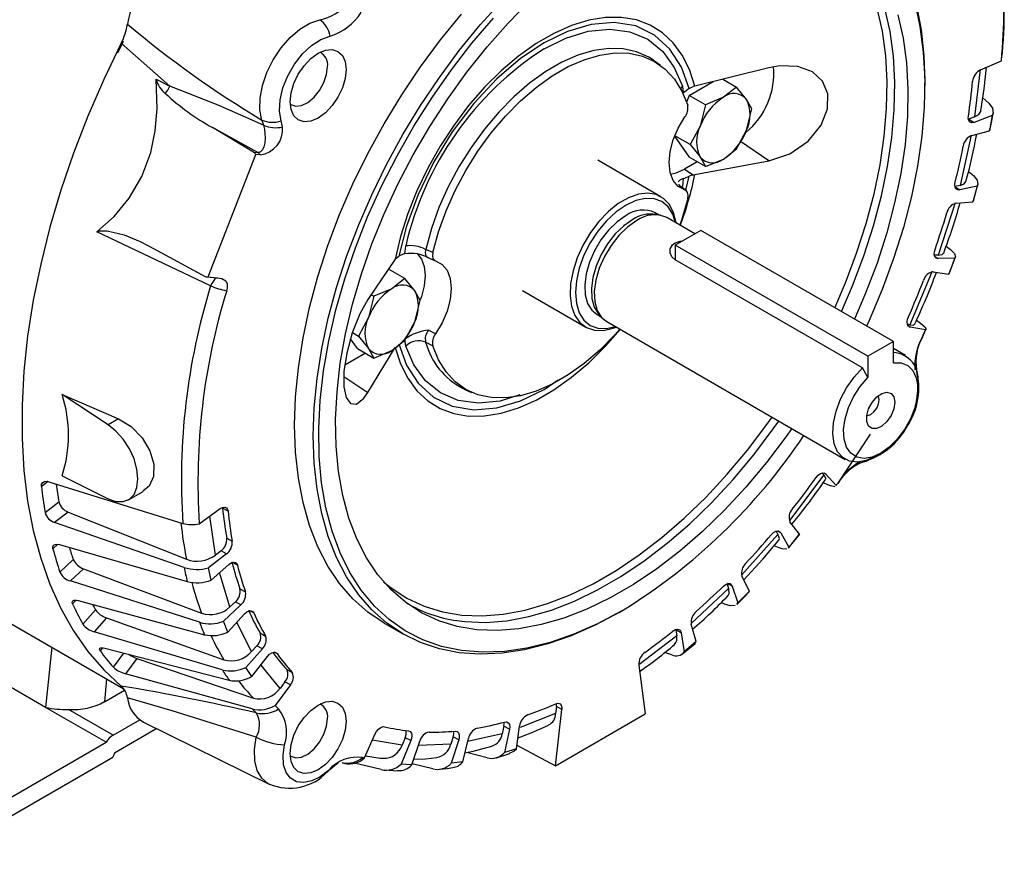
# Model space of a CAD drawing. Header units: inches. Extents: x 0 to 44, y 0 to 34.
# Tile 16 of 18: x 34.2 to 39.3, y 19.9 to 24.3. Entities that reach past the tile are written whole.
import ezdxf

# ---------------------------------------------------------------- set-up
doc = ezdxf.new("R2010")
doc.units = ezdxf.units.IN
doc.header["$LTSCALE"] = 4
doc.header["$MEASUREMENT"] = 0

msp = doc.modelspace()

# ---------------------------------------------------------------- linework, layer by layer
for p, q in [((34.6607, 24.1169), (34.6908, 24.1771)), ((34.9313, 23.9424), (34.6792, 24.1674)), ((39.2587, 24.0748), (39.2592, 24.0834)), ((37.4538, 24.0741), (37.4489, 24.0777)), ((37.4848, 24.0515), (37.4538, 24.0741)), ((38.0497, 24.0384), (37.664, 23.9436)), ((39.1493, 24.0292), (39.1196, 23.7832)), ((39.1499, 24.0286), (39.2587, 24.0748)), ((34.861, 23.9789), (34.9313, 23.9424)), ((37.8099, 23.9794), (37.8803, 23.9388)), ((37.599, 23.9429), (37.6034, 23.9071)), ((37.6345, 23.8951), (37.7588, 23.9669)), ((37.6348, 23.9314), (37.6543, 23.9408)), ((37.664, 23.9436), (37.6543, 23.9408)), ((37.8803, 23.9388), (37.8123, 23.8853)), ((37.9329, 23.8745), (37.8803, 23.9388)), ((38.8605, 23.9439), (38.8605, 23.96)), ((37.6345, 23.8951), (37.6211, 23.8604)), ((37.7195, 23.846), (37.6345, 23.8951)), ((37.8123, 23.8853), (37.7195, 23.846)), ((39.1627, 23.8828), (39.1928, 23.8554)), ((37.7195, 23.846), (37.6918, 23.7353)), ((37.9606, 23.8245), (37.9329, 23.8745)), ((37.9329, 23.7137), (37.9606, 23.8245)), ((39.1196, 23.7832), (39.09, 23.7718)), ((39.2109, 23.7906), (39.1169, 23.7545)), ((39.2109, 23.7906), (39.1971, 23.7106)), ((35.367, 23.6004), (35.1532, 23.7281)), ((35.3897, 23.5984), (35.1532, 23.7281)), ((35.4104, 23.767), (35.4196, 23.7398)), ((37.6918, 23.7353), (37.6392, 23.6389)), ((39.09, 23.7718), (39.1169, 23.7545)), ((37.5583, 23.6821), (37.6345, 23.5736)), ((37.6392, 23.6389), (37.5594, 23.685)), ((37.8803, 23.6174), (37.9329, 23.7137)), ((39.1022, 23.6883), (39.0436, 23.4264)), ((39.1053, 23.687), (39.1971, 23.7106)), ((39.1971, 23.7106), (39.1996, 23.7214)), ((37.6392, 23.6389), (37.6918, 23.5746)), ((38.0497, 23.5544), (37.901, 23.6553)), ((35.1315, 22.9505), (35.3788, 23.5878)), ((35.367, 23.6004), (35.3897, 23.5984)), ((35.4013, 23.5858), (35.3788, 23.5878)), ((37.7195, 23.5246), (37.6345, 23.5736)), ((37.6918, 23.5746), (37.7195, 23.5246)), ((37.8123, 23.5638), (37.8803, 23.6174)), ((37.4876, 23.3679), (37.1591, 23.5575)), ((37.6763, 23.5495), (37.6105, 23.5115)), ((37.664, 23.4841), (38.0497, 23.5544)), ((37.7195, 23.5246), (37.8123, 23.5638)), ((37.6105, 23.5115), (37.6543, 23.4818)), ((37.6161, 23.4014), (37.6348, 23.4746)), ((37.6543, 23.4818), (37.6348, 23.4746)), ((37.6543, 23.4818), (37.664, 23.4841)), ((39.088, 23.4992), (39.1131, 23.4778)), ((37.5802, 23.433), (37.5819, 23.4253)), ((37.5819, 23.4253), (37.612, 23.4029)), ((37.5887, 23.4215), (37.5819, 23.4253)), ((37.5889, 23.4218), (37.5822, 23.4264)), ((37.6185, 23.3996), (37.588, 23.4225)), ((37.5916, 23.4196), (37.599, 23.4217)), ((37.6034, 23.4626), (37.599, 23.4217)), ((39.0436, 23.4264), (39.0175, 23.4208)), ((39.0177, 23.4185), (39.0419, 23.4031)), ((39.1327, 23.4225), (39.0419, 23.4031)), ((39.1327, 23.4225), (39.1103, 23.3405)), ((39.1134, 23.3465), (39.1367, 23.4314)), ((37.62, 23.3985), (37.6188, 23.3994)), ((39.0184, 23.3364), (38.9307, 23.0635)), ((39.023, 23.3339), (39.1103, 23.3405)), ((39.1103, 23.3405), (39.1118, 23.3469)), ((37.4783, 23.2727), (37.458, 23.2844)), ((37.4851, 23.2713), (37.4612, 23.2762)), ((37.664, 23.1746), (37.5176, 23.2591)), ((35.1441, 22.9045), (34.5527, 23.1845)), ((37.6949, 23.1924), (37.5623, 23.1159)), ((38.6971, 22.6138), (37.6949, 23.1924)), ((36.1551, 23.071), (36.1594, 23.1119)), ((37.5623, 23.1159), (37.5623, 23.0393)), ((38.5645, 22.5373), (37.5623, 23.1159)), ((38.9717, 23.1114), (38.9942, 23.0936)), ((34.8476, 23.0992), (35.116, 22.9534)), ((36.1092, 23.0488), (36.1236, 23.059)), ((36.2998, 23.0781), (36.2632, 23.0939)), ((38.9307, 23.0635), (38.9112, 23.063)), ((38.913, 23.0568), (38.9304, 23.0458)), ((36.1048, 23.0434), (35.9618, 22.8331)), ((36.1092, 23.0488), (36.1048, 23.0434)), ((36.269, 23.0528), (36.2718, 23.0524)), ((36.2705, 23.053), (36.3096, 23.036)), ((37.5623, 23.0393), (37.5618, 23.0396)), ((38.5367, 22.4769), (37.5623, 23.0393)), ((39.0164, 23.0481), (38.9304, 23.0458)), ((39.0164, 23.0481), (38.9859, 22.9656)), ((36.1543, 22.9424), (36.0692, 22.9915)), ((38.8995, 22.9802), (38.7829, 22.7017)), ((38.9046, 22.9762), (38.9859, 22.9656)), ((38.9859, 22.9656), (38.9863, 22.9691)), ((35.1261, 22.9504), (35.1743, 22.946)), ((35.1315, 22.9505), (35.1797, 22.9461)), ((36.1543, 22.9424), (36.0863, 22.8889)), ((36.2069, 22.8781), (36.1543, 22.9424)), ((35.9788, 22.8581), (35.9935, 22.8496)), ((36.0863, 22.8889), (35.9935, 22.8496)), ((36.2346, 22.8281), (36.2069, 22.8781)), ((36.7674, 22.879), (37.0959, 22.6894)), ((35.9935, 22.8496), (35.9658, 22.7389)), ((36.2069, 22.7173), (36.2346, 22.8281)), ((37.1534, 22.7568), (37.1737, 22.7451)), ((37.1622, 22.7581), (37.1783, 22.7398)), ((31.3896, 22.7139), (34.6889, 20.8092)), ((35.9658, 22.7389), (35.9132, 22.6425)), ((36.1543, 22.621), (36.2069, 22.7173)), ((37.2051, 22.7178), (38.4467, 22.0011)), ((38.7829, 22.7017), (38.7701, 22.7041)), ((38.8176, 22.7254), (38.8384, 22.7103)), ((35.8817, 22.6607), (35.9132, 22.6425)), ((36.3145, 22.6538), (36.2781, 22.6727)), ((38.7747, 22.6957), (38.7847, 22.6895)), ((38.8641, 22.6746), (38.7847, 22.6895)), ((38.8461, 22.6357), (38.8641, 22.6746)), ((38.8477, 22.6374), (38.866, 22.6772)), ((35.9085, 22.5772), (35.8727, 22.6281)), ((35.9132, 22.6425), (35.9658, 22.5782)), ((36.0863, 22.5674), (36.1543, 22.621)), ((36.1594, 22.5907), (36.1551, 22.6265)), ((36.2632, 22.611), (36.2998, 22.5924)), ((38.6971, 22.6138), (38.5645, 22.5373)), ((38.6971, 22.5034), (38.6971, 22.6138)), ((38.8482, 22.6378), (38.848, 22.6372)), ((35.9503, 22.5531), (35.8431, 22.4912)), ((35.9085, 22.5772), (35.9935, 22.5282)), ((35.9618, 22.3491), (36.1048, 22.584)), ((35.9658, 22.5782), (35.9935, 22.5282)), ((35.9935, 22.5282), (36.0863, 22.5674)), ((38.7592, 22.5423), (38.6971, 22.5782)), ((38.5645, 22.5373), (38.5645, 22.4268)), ((38.5645, 22.4268), (38.5367, 22.4769)), ((35.8378, 22.4332), (35.9618, 22.3491)), ((38.8239, 22.3671), (38.8239, 22.3993)), ((34.3719, 22.3385), (34.6649, 22.2125)), ((34.6109, 22.1813), (34.3719, 22.3385)), ((36.4547, 22.3714), (36.4674, 22.3655)), ((36.4674, 22.3655), (36.5025, 22.3499)), ((34.6649, 22.2125), (34.6109, 22.1813)), ((38.5756, 22.1316), (38.4082, 21.8767)), ((38.603, 22.0166), (38.6308, 22.0326)), ((38.3265, 21.9298), (38.3346, 21.9206)), ((38.3458, 21.9249), (38.3366, 21.9298)), ((34.2988, 21.8858), (34.2637, 21.8601)), ((34.303, 21.8849), (34.9998, 21.668)), ((34.3719, 21.9151), (34.6109, 21.7964)), ((38.3346, 21.9206), (38.1556, 21.683)), ((38.3557, 21.8694), (38.3326, 21.8798)), ((38.3458, 21.9249), (38.3991, 21.8645)), ((34.7173, 21.791), (34.7925, 21.8344)), ((38.3991, 21.8645), (38.3966, 21.8626)), ((38.4087, 21.8764), (38.4083, 21.8759)), ((34.2827, 21.7243), (34.3545, 21.7797)), ((34.4025, 21.7268), (34.3326, 21.6729)), ((34.4025, 21.7268), (35.0182, 21.4815)), ((35.0854, 21.6656), (35.1941, 21.7449)), ((35.2348, 21.7316), (35.2063, 21.7464)), ((35.0065, 21.4388), (34.3326, 21.6729)), ((35.1687, 21.5024), (35.1403, 21.7057)), ((38.209, 21.6122), (38.1585, 21.6764)), ((38.0869, 21.6271), (38.0964, 21.6101)), ((38.1114, 21.6189), (38.094, 21.628)), ((35.228, 21.5912), (35.2567, 21.575)), ((38.0964, 21.6101), (37.9074, 21.3992)), ((38.1114, 21.6189), (38.1531, 21.5442)), ((38.1504, 21.539), (38.2074, 21.6094)), ((38.209, 21.6122), (38.1531, 21.5442)), ((38.2077, 21.6092), (38.209, 21.6122)), ((34.3497, 21.559), (34.3235, 21.5354)), ((34.3576, 21.5574), (35.0224, 21.3652)), ((35.1984, 21.5252), (35.1687, 21.5024)), ((35.2271, 21.509), (35.1984, 21.5252)), ((38.103, 21.5411), (38.0765, 21.5517)), ((38.1531, 21.5442), (38.1489, 21.5403)), ((34.36, 21.4142), (34.4294, 21.4796)), ((35.2271, 21.509), (35.1332, 21.4366)), ((34.4821, 21.4319), (34.4145, 21.3682)), ((34.4821, 21.4319), (35.0966, 21.2009)), ((35.147, 21.3725), (35.1332, 21.4366)), ((35.147, 21.3725), (35.2388, 21.4549)), ((35.2835, 21.4508), (35.2552, 21.4655)), ((35.0862, 21.1532), (34.4145, 21.3682)), ((35.2447, 21.2333), (35.191, 21.412)), ((37.9477, 21.315), (37.909, 21.3931)), ((35.2968, 21.3271), (35.3256, 21.311)), ((37.8396, 21.3288), (37.6447, 21.1474)), ((37.8313, 21.3535), (37.8396, 21.3288)), ((37.8586, 21.3418), (37.8341, 21.3545)), ((37.8586, 21.3418), (37.8881, 21.2541)), ((37.9477, 21.315), (37.8881, 21.2541)), ((37.9445, 21.3094), (37.9477, 21.315)), ((34.4446, 21.2687), (34.426, 21.2485)), ((34.4549, 21.2669), (35.1119, 21.0886)), ((34.4793, 21.1442), (34.545, 21.2184)), ((35.3022, 21.2443), (35.2113, 21.1587)), ((35.2734, 21.2604), (35.2447, 21.2333)), ((35.3022, 21.2443), (35.2734, 21.2604)), ((35.369, 21.2021), (35.3484, 21.2128)), ((37.2697, 21.2044), (37.2836, 21.2125)), ((37.8308, 21.2439), (37.8, 21.2549)), ((37.8881, 21.2541), (37.8814, 21.2478)), ((34.602, 21.1764), (34.538, 21.1042)), ((34.602, 21.1764), (35.2136, 20.9583)), ((35.2337, 21.1025), (35.3211, 21.1969)), ((35.2337, 21.1025), (35.2113, 21.1587)), ((35.3577, 21.0009), (35.2802, 21.1527)), ((36.0471, 21.1491), (36.1446, 21.0929)), ((37.5641, 21.1135), (37.5693, 21.0823)), ((37.5925, 21.0988), (37.5641, 21.1135)), ((37.6714, 21.0525), (37.6451, 21.1431)), ((35.2051, 20.9063), (34.538, 21.1042)), ((35.4016, 21.0977), (35.4305, 21.0818)), ((37.5693, 21.0823), (37.3719, 20.9322)), ((37.5925, 21.0988), (37.6091, 20.9999)), ((34.3173, 21.0238), (34.2857, 20.7103)), ((34.5815, 21.0208), (34.5692, 21.0049)), ((34.593, 21.0189), (35.2402, 20.852)), ((35.4137, 21.0157), (35.3277, 20.9187)), ((35.3849, 21.0316), (35.3577, 21.0009)), ((35.4137, 21.0157), (35.3849, 21.0316)), ((37.5994, 20.9893), (37.6647, 21.0435)), ((37.6714, 21.0525), (37.6091, 20.9999)), ((34.6382, 20.9196), (34.693, 20.9931)), ((34.7599, 20.9652), (34.7008, 20.8858)), ((34.7599, 20.9652), (35.3668, 20.7585)), ((35.3582, 20.8714), (35.4394, 20.9758)), ((35.4896, 20.9902), (35.4758, 20.9974)), ((37.5443, 20.9836), (37.5061, 20.9958)), ((35.3582, 20.8714), (35.3277, 20.9187)), ((35.5055, 20.8096), (35.4059, 20.9327)), ((35.5403, 20.9075), (35.5692, 20.8918)), ((37.3719, 20.931), (37.4052, 20.6764)), ((34.6032, 20.8587), (34.5913, 20.7402)), ((35.3609, 20.7028), (34.7008, 20.8858)), ((34.2857, 20.7103), (34.1068, 20.8135)), ((35.5594, 20.8276), (35.48, 20.721)), ((35.5306, 20.8433), (35.5055, 20.8096)), ((35.5594, 20.8276), (35.5306, 20.8433)), ((34.5913, 20.7402), (34.6958, 20.8006)), ((34.9434, 20.6934), (34.7112, 20.76)), ((34.5999, 20.5289), (34.2857, 20.7103)), ((34.6367, 20.5662), (34.4049, 20.7001)), ((35.48, 20.721), (35.4979, 20.7028)), ((36.9389, 20.4072), (36.9722, 20.7003)), ((36.9438, 20.7152), (36.9396, 20.6784)), ((36.9722, 20.7003), (36.9438, 20.7152)), ((35.3814, 20.5547), (34.9434, 20.6934)), ((36.9396, 20.6784), (36.7548, 20.6055)), ((36.9389, 20.4072), (37.4052, 20.6764)), ((34.6367, 20.5662), (34.7751, 20.6461)), ((34.8642, 20.5998), (34.6437, 20.4725)), ((34.7944, 20.6344), (35.4491, 20.3105)), ((36.6702, 20.6119), (36.6619, 20.5737)), ((36.699, 20.5969), (36.6702, 20.6119)), ((36.699, 20.5969), (36.6727, 20.476)), ((36.735, 20.4953), (36.7515, 20.6132)), ((35.945, 20.4477), (35.9983, 20.5697)), ((36.1567, 20.5526), (36.1407, 20.5139)), ((36.1855, 20.5374), (36.1567, 20.5526)), ((36.4063, 20.5573), (36.394, 20.5185)), ((36.4351, 20.5423), (36.4063, 20.5573)), ((36.456, 20.4274), (36.4854, 20.549)), ((36.6619, 20.5737), (36.4816, 20.5332)), ((33.6602, 19.9864), (34.5999, 20.5289)), ((36.1407, 20.5139), (35.9856, 20.5407)), ((36.1855, 20.5374), (36.1351, 20.4149)), ((36.1909, 20.4114), (36.2327, 20.5344)), ((36.394, 20.5185), (36.2251, 20.512)), ((36.4351, 20.5423), (36.3963, 20.4194)), ((36.735, 20.4953), (36.6727, 20.476)), ((36.7377, 20.5147), (36.9389, 20.4072)), ((33.6602, 19.8887), (34.6356, 20.4518)), ((34.6437, 20.4725), (34.6356, 20.4518)), ((36.5834, 20.4479), (36.4759, 20.4752)), ((35.8284, 20.423), (35.8436, 20.4192)), ((36.0321, 20.3867), (35.8931, 20.4209)), ((36.1909, 20.4114), (36.1351, 20.4149)), ((36.3, 20.3905), (36.1929, 20.417)), ((36.456, 20.4274), (36.3963, 20.4194)), ((35.7512, 20.3738), (35.7489, 20.372)), ((36.0481, 20.3852), (36.1158, 20.3802))]:
    msp.add_line(p, q)
at = {"flags": 128}
for points in [[(38.3916, 22.7902), (38.4472, 22.9194), (38.5058, 23.074), (38.5556, 23.2287), (38.5963, 23.3825), (38.6278, 23.5343), (38.6497, 23.683), (38.6619, 23.8278), (38.6643, 23.9677), (38.657, 24.1017), (38.6399, 24.2289), (38.6132, 24.3485), (38.5771, 24.4597), (38.5318, 24.5617), (38.4776, 24.6539), (38.4148, 24.7357), (38.3439, 24.8065), (38.2654, 24.8658), (38.1798, 24.9132), (38.1095, 24.9414)], [(38.4268, 22.7698), (38.4847, 22.9038), (38.5439, 23.0602), (38.5942, 23.2166), (38.6354, 23.372), (38.6672, 23.5254), (38.6893, 23.6758), (38.7017, 23.8222), (38.7041, 23.9636), (38.6967, 24.099), (38.6795, 24.2276), (38.6525, 24.3485), (38.616, 24.4609), (38.5702, 24.5641), (38.5153, 24.6573), (38.4643, 24.7254)], [(35.6785, 22.123), (35.6834, 22.27), (35.6981, 22.4218), (35.7224, 22.5773), (35.7563, 22.7357), (35.7996, 22.896), (35.8519, 23.0572), (35.9129, 23.2183), (35.9823, 23.3783), (36.0597, 23.5363), (36.1445, 23.6912), (36.2362, 23.842), (36.3343, 23.988), (36.4382, 24.1281), (36.5472, 24.2615), (36.6606, 24.3874)], [(38.1687, 22.1615), (38.139, 22.1197), (38.0368, 21.9848), (37.9296, 21.857), (37.8181, 21.7369), (37.703, 21.6255), (37.5851, 21.5234), (37.4652, 21.4314), (37.3441, 21.3501), (37.2226, 21.2799), (37.1015, 21.2215), (36.9817, 21.1751), (36.8638, 21.141), (36.7487, 21.1196), (36.6372, 21.1109), (36.5299, 21.1149), (36.4277, 21.1318), (36.3312, 21.1613), (36.241, 21.2033), (36.1578, 21.2574), (36.082, 21.3234), (36.0143, 21.4007), (35.955, 21.4889), (35.9045, 21.5874), (35.8632, 21.6955), (35.8314, 21.8125), (35.8092, 21.9377), (35.7968, 22.0701), (35.7943, 22.2089), (35.8018, 22.3533), (35.819, 22.5021), (35.8461, 22.6545), (35.8827, 22.8094), (35.9286, 22.9658), (35.9835, 23.1227), (36.0471, 23.2789), (36.1189, 23.4336), (36.1985, 23.5855), (36.2853, 23.7338), (36.3787, 23.8775), (36.4782, 24.0155), (36.583, 24.147), (36.6924, 24.271), (36.8058, 24.3869)], [(38.8081, 24.3792), (38.8353, 24.2535), (38.8527, 24.1202), (38.8601, 23.9799), (38.8577, 23.8337), (38.8452, 23.6824), (38.8229, 23.5271), (38.7908, 23.3686), (38.7493, 23.2079), (38.6984, 23.0462), (38.6386, 22.8844), (38.5702, 22.7236), (38.557, 22.6947)], [(38.8165, 24.3635), (38.8409, 24.2361), (38.8556, 24.1013), (38.8605, 23.96), (38.8605, 23.96)], [(35.4104, 23.767), (35.4003, 23.8204), (35.4016, 23.8815), (35.4141, 23.9473), (35.4373, 24.0147), (35.47, 24.0806), (35.5107, 24.1419), (35.5576, 24.1957), (35.6083, 24.2394), (35.6605, 24.271), (35.7118, 24.2891)], [(35.581, 22.1793), (35.5859, 22.3263), (35.6006, 22.478), (35.625, 22.6336), (35.6589, 22.792), (35.7022, 22.9523), (35.7545, 23.1135), (35.8155, 23.2746), (35.8849, 23.4346), (35.9622, 23.5925), (36.047, 23.7474), (36.1388, 23.8983), (36.2369, 24.0442), (36.3407, 24.1843), (36.4497, 24.3178)], [(37.2834, 21.2123), (37.1581, 21.1457), (37.0336, 21.0911), (36.9107, 21.0487), (36.7901, 21.0189), (36.6726, 21.0019), (36.559, 20.9976), (36.45, 21.0063), (36.3463, 21.0277), (36.2485, 21.0619), (36.1572, 21.1085), (36.073, 21.1672), (35.9965, 21.2378), (35.9282, 21.3197), (35.8684, 21.4125), (35.8175, 21.5155), (35.7759, 21.6281), (35.7439, 21.7496), (35.7216, 21.8792), (35.7091, 22.0161), (35.7066, 22.1594), (35.7141, 22.3083), (35.7315, 22.4617), (35.7587, 22.6188), (35.7956, 22.7785), (35.8418, 22.9398), (35.8972, 23.1017), (35.9613, 23.2631), (36.0338, 23.4231), (36.1142, 23.5807), (36.202, 23.7348), (36.2966, 23.8844), (36.3975, 24.0287), (36.5039, 24.1666), (36.6153, 24.2975)], [(37.664, 23.9436), (37.6361, 24.0291), (37.5983, 24.1046), (37.551, 24.1689), (37.495, 24.2214), (37.4309, 24.2612), (37.3596, 24.2879), (37.282, 24.3011), (37.1993, 24.3006), (37.1123, 24.2864), (37.0224, 24.2588), (36.9306, 24.218), (36.8382, 24.1647), (36.7465, 24.0995), (36.6565, 24.0233), (36.5696, 23.9371), (36.4868, 23.842), (36.4093, 23.7393), (36.338, 23.6303), (36.2739, 23.5165), (36.2179, 23.3993), (36.1706, 23.2804), (36.1328, 23.1612), (36.1048, 23.0434)], [(38.7207, 24.314), (38.7477, 24.1928), (38.765, 24.0639), (38.7725, 23.9282), (38.77, 23.7865), (38.7576, 23.6398), (38.7354, 23.489), (38.7036, 23.3352), (38.6623, 23.1794), (38.6118, 23.0227), (38.5525, 22.866), (38.4942, 22.731)], [(37.6348, 23.9314), (37.5948, 24.0415), (37.5344, 24.136), (37.4543, 24.2091), (37.3565, 24.2563), (37.2449, 24.2749), (37.1246, 24.2647), (37.001, 24.228), (36.8792, 24.1687)], [(36.8792, 24.1379), (36.993, 24.1936), (37.1083, 24.229), (37.2208, 24.2406), (37.3258, 24.2266), (37.4188, 24.187), (37.4965, 24.1239), (37.5567, 24.0409), (37.599, 23.9429)], [(35.5111, 23.7626), (35.5023, 23.8133), (35.5053, 23.8715), (35.5199, 23.934), (35.5453, 23.9971), (35.58, 24.0572), (35.6219, 24.1107), (35.6687, 24.1546), (35.7177, 24.1863), (35.7659, 24.204)], [(34.6792, 24.1674), (34.5884, 23.978), (34.5055, 23.7866), (34.4309, 23.594), (34.3649, 23.4011), (34.3078, 23.2087), (34.2599, 23.0177), (34.2212, 22.8287), (34.1921, 22.6427), (34.1727, 22.4604), (34.1629, 22.2826), (34.1629, 22.1101), (34.1727, 21.9435), (34.1921, 21.7837), (34.2212, 21.6313), (34.2599, 21.4869), (34.3078, 21.3512), (34.3649, 21.2247), (34.4309, 21.108), (34.5055, 21.0016), (34.5884, 20.9059), (34.6792, 20.8214)], [(35.8494, 24.03), (35.8444, 23.9835), (35.8298, 23.9345), (35.8067, 23.8862), (35.7765, 23.842), (35.7413, 23.8049), (35.7035, 23.7774), (35.6658, 23.7613), (35.6306, 23.7578), (35.6004, 23.7672), (35.5772, 23.7887), (35.5627, 23.8209), (35.5577, 23.8616), (35.5627, 23.908), (35.5772, 23.9571), (35.6004, 24.0053), (35.6306, 24.0495), (35.6658, 24.0867), (35.7035, 24.1142), (35.7413, 24.1302), (35.7765, 24.1337), (35.8067, 24.1244), (35.8298, 24.1029), (35.8444, 24.0707), (35.8494, 24.03)], [(36.8792, 24.1687), (36.7575, 24.0874), (36.6338, 23.9814), (36.5135, 23.8526), (36.4019, 23.7052), (36.3041, 23.5451), (36.224, 23.3795), (36.1637, 23.2153), (36.1236, 23.059)], [(37.4489, 24.0777), (37.4237, 24.0937), (37.3605, 24.1217), (37.2911, 24.1369), (37.2165, 24.1389), (37.1377, 24.1279), (37.0558, 24.1039), (36.9722, 24.0673), (36.8879, 24.0187), (36.8042, 23.9587), (36.7224, 23.8882), (36.6436, 23.8082), (36.5689, 23.7199), (36.4995, 23.6247), (36.4364, 23.5238), (36.3804, 23.4187), (36.3325, 23.311), (36.2932, 23.2022), (36.2632, 23.0939)], [(36.2998, 23.0781), (36.3299, 23.1857), (36.3691, 23.2938), (36.4169, 23.4007), (36.4726, 23.5051), (36.5354, 23.6052), (36.6044, 23.6998), (36.6786, 23.7874), (36.757, 23.8668), (36.8383, 23.9368), (36.9214, 23.9963), (37.0051, 24.0447), (37.0882, 24.081), (37.1695, 24.1049), (37.2478, 24.116), (37.322, 24.1141), (37.3911, 24.0992), (37.4539, 24.0715), (37.5096, 24.0315), (37.5574, 23.9798), (37.5966, 23.917), (37.6267, 23.8441)], [(35.558, 23.8499), (35.5613, 23.8476), (35.587, 23.8388), (35.6177, 23.8426), (35.6505, 23.8587), (35.6826, 23.8857), (35.7112, 23.9212), (35.7336, 23.962), (35.7479, 24.0045), (35.7528, 24.0449)], [(38.0497, 23.5544), (38.1575, 23.5905), (38.2536, 23.6567), (38.3211, 23.7399), (38.3546, 23.8255), (38.3559, 23.9037), (38.3287, 23.969), (38.276, 24.0174), (38.2005, 24.0452), (38.1058, 24.0482), (38.0497, 24.0384)], [(39.1526, 23.8155), (39.1696, 23.9287), (39.1816, 24.0421)], [(34.5527, 23.1845), (34.6416, 23.2651), (34.7205, 23.3605), (34.7857, 23.4728), (34.8326, 23.598), (34.8563, 23.7113), (34.8661, 23.8273), (34.861, 23.9789)], [(35.4196, 23.7398), (35.184, 23.8445), (34.9313, 23.9424)], [(37.599, 23.9429), (37.5902, 23.9332), (37.5889, 23.9315)], [(39.1928, 23.8554), (39.2129, 23.8289), (39.2158, 23.8025), (39.2109, 23.7906)], [(37.612, 23.4029), (37.5776, 23.4208), (37.5516, 23.4518), (37.5354, 23.4941), (37.5299, 23.5454), (37.5354, 23.6031), (37.5516, 23.6641), (37.5776, 23.725), (37.612, 23.7828)], [(39.1169, 23.7545), (39.1055, 23.7525), (39.096, 23.7557), (39.0895, 23.7639), (39.0868, 23.776), (39.0874, 23.7864)], [(39.1196, 23.7832), (39.1423, 23.7965), (39.1529, 23.8141), (39.1528, 23.8155)], [(39.2012, 23.7211), (39.2091, 23.7617), (39.2156, 23.8048)], [(35.4196, 23.7398), (35.4238, 23.7199), (35.4269, 23.6968), (35.4279, 23.6725), (35.4261, 23.6489), (35.4214, 23.6279), (35.4137, 23.6112), (35.4031, 23.6009), (35.3968, 23.5986), (35.3897, 23.5984)], [(37.5375, 23.4858), (37.5671, 23.4922), (37.6105, 23.5115)], [(39.1131, 23.4778), (39.1335, 23.4538), (39.1372, 23.4317), (39.1327, 23.4225)], [(37.6034, 23.4626), (37.5852, 23.4546), (37.5774, 23.4453)], [(39.0419, 23.4031), (39.031, 23.4033), (39.0227, 23.4086), (39.0177, 23.4186), (39.0167, 23.4319), (39.0185, 23.4428)], [(39.0436, 23.4264), (39.0654, 23.4349), (39.0748, 23.4476)], [(37.5661, 23.2309), (37.5659, 23.2324), (37.5535, 23.2844), (37.5316, 23.3271), (37.5011, 23.359), (37.463, 23.3789), (37.4187, 23.3862), (37.3698, 23.3806), (37.3181, 23.3623), (37.2654, 23.3319), (37.2137, 23.2905), (37.1648, 23.2397), (37.1205, 23.1812), (37.0824, 23.1173), (37.0519, 23.0501), (37.03, 22.9822), (37.0176, 22.9159), (37.0151, 22.8537), (37.0226, 22.7978), (37.0398, 22.7503), (37.0661, 22.7129), (37.1006, 22.6868), (37.142, 22.6731), (37.1888, 22.6723), (37.2393, 22.6843), (37.2537, 22.6898)], [(37.6267, 23.3584), (37.6286, 23.3755), (37.6258, 23.3898), (37.6187, 23.3995), (37.612, 23.4029)], [(37.5629, 23.233), (37.5487, 23.2772), (37.5244, 23.3157), (37.4917, 23.3428), (37.4518, 23.3576), (37.4063, 23.3594), (37.357, 23.3482), (37.3057, 23.3244), (37.2543, 23.2889), (37.205, 23.2432), (37.1595, 23.1888), (37.1196, 23.128), (37.0869, 23.0631), (37.0626, 22.9966), (37.0476, 22.9309), (37.0426, 22.8687)], [(37.6267, 23.3584), (37.5966, 23.2509), (37.5862, 23.2195)], [(37.3057, 23.2694), (37.2594, 23.2368), (37.2152, 23.1941), (37.1753, 23.1434), (37.1415, 23.0869), (37.1153, 23.0273), (37.0981, 22.9673), (37.0906, 22.9099), (37.0931, 22.8577), (37.1056, 22.813), (37.1274, 22.7781), (37.1534, 22.7568)], [(37.3406, 23.2492), (37.2943, 23.2167), (37.2501, 23.174), (37.2102, 23.1232), (37.1764, 23.0667), (37.1502, 23.0071), (37.133, 22.9472), (37.1255, 22.8898), (37.128, 22.8375), (37.1405, 22.7929), (37.1622, 22.7581)], [(37.3613, 23.2436), (37.3138, 23.2102), (37.2686, 23.1665), (37.2276, 23.1144), (37.1929, 23.0564), (37.1661, 22.9953), (37.1484, 22.9338), (37.1407, 22.8749), (37.1433, 22.8213), (37.1561, 22.7755), (37.1784, 22.7397), (37.2051, 22.7178)], [(34.5527, 23.1845), (34.5666, 23.1907), (34.6066, 23.1911), (34.6936, 23.1696), (34.7776, 23.1344), (34.8476, 23.0992)], [(37.5618, 23.0396), (37.5439, 23.0553), (37.5351, 23.0752), (37.5362, 23.0971), (37.5479, 23.1171), (37.5618, 23.1279), (37.5867, 23.137), (37.6006, 23.138)], [(36.2187, 23.0721), (36.241, 23.0436), (36.2554, 23.0044), (36.2603, 22.9571), (36.2554, 22.9042), (36.241, 22.8484), (36.2348, 22.8311)], [(36.2632, 23.0939), (36.2604, 23.0786), (36.2621, 23.0653), (36.2682, 23.0553), (36.2781, 23.0496)], [(36.2998, 23.0781), (36.2979, 23.061), (36.3006, 23.0468), (36.3078, 23.0371), (36.3145, 23.0337)], [(38.9304, 23.0458), (38.9204, 23.0481), (38.9134, 23.0555), (38.91, 23.067), (38.9107, 23.0814), (38.9136, 23.0926)], [(38.9307, 23.0635), (38.951, 23.0671), (38.9586, 23.0749)], [(38.9942, 23.0936), (39.0152, 23.0722), (39.0201, 23.0546), (39.0164, 23.0481)], [(36.3145, 23.0337), (36.3489, 23.0157), (36.3749, 22.9848), (36.3911, 22.9425), (36.3965, 22.8911), (36.3911, 22.8334), (36.3749, 22.7725), (36.3489, 22.7115), (36.3145, 22.6538)], [(38.9878, 22.9685), (39.0051, 23.0131), (39.0191, 23.0532)], [(35.1797, 22.9461), (35.2033, 22.9427), (35.2227, 22.9302), (35.2298, 22.9141), (35.2305, 22.8927), (35.2276, 22.8788)], [(37.0426, 22.8687), (37.0476, 22.8124), (37.0626, 22.764), (37.0869, 22.7256), (37.1196, 22.6984), (37.1595, 22.6836), (37.205, 22.6818), (37.2504, 22.6917)], [(35.9618, 22.8331), (35.9205, 22.7586), (35.8813, 22.6596), (35.8526, 22.554), (35.8379, 22.4575), (35.8374, 22.3789), (35.8492, 22.3224), (35.8718, 22.2914), (35.9032, 22.2891), (35.9407, 22.3191), (35.9618, 22.3491)], [(38.7847, 22.6895), (38.7758, 22.694), (38.7702, 22.7032), (38.7685, 22.7161), (38.7708, 22.7312), (38.7749, 22.7424)], [(38.7829, 22.7017), (38.8014, 22.7002), (38.8072, 22.7039)], [(38.8384, 22.7103), (38.8603, 22.6915), (38.8668, 22.6784), (38.8641, 22.6746)], [(36.1048, 22.584), (36.1328, 22.4985), (36.1706, 22.423), (36.2179, 22.3586), (36.2739, 22.3062), (36.338, 22.2664), (36.4093, 22.2397), (36.4868, 22.2265), (36.5696, 22.227), (36.6565, 22.2412), (36.7465, 22.2688), (36.8382, 22.3095), (36.9306, 22.3629), (37.0224, 22.4281), (37.1123, 22.5043), (37.1993, 22.5905), (37.2753, 22.6773)], [(37.2737, 22.6782), (37.2478, 22.6492), (37.1695, 22.5698), (37.0882, 22.4998), (37.0051, 22.4402), (36.9214, 22.3919), (36.8383, 22.3555), (36.757, 22.3316), (36.6786, 22.3206), (36.6044, 22.3225), (36.5354, 22.3374), (36.4726, 22.365), (36.4169, 22.405), (36.3691, 22.4568), (36.3299, 22.5196), (36.2998, 22.5924)], [(36.1236, 22.6022), (36.1637, 22.4921), (36.224, 22.3976), (36.3041, 22.3245), (36.4019, 22.2773), (36.5135, 22.2587), (36.6338, 22.2689), (36.7575, 22.3056), (36.8792, 22.3648), (36.9534, 22.4144)], [(38.848, 22.6372), (38.8479, 22.6371), (38.8461, 22.6357)], [(36.7536, 22.3364), (36.6501, 22.3046), (36.5376, 22.2929), (36.4327, 22.3069), (36.3397, 22.3466), (36.262, 22.4097), (36.2017, 22.4927), (36.1594, 22.5907)], [(38.6971, 22.5034), (38.7371, 22.5032), (38.7714, 22.4897), (38.7981, 22.4636), (38.8159, 22.4262), (38.8236, 22.3797), (38.821, 22.3266), (38.8081, 22.2695), (38.7857, 22.2118), (38.7549, 22.1564), (38.7174, 22.1063), (38.6753, 22.0643), (38.6308, 22.0326), (38.5863, 22.0129), (38.5441, 22.0063), (38.5067, 22.0131), (38.4759, 22.033), (38.4535, 22.0648), (38.4406, 22.107), (38.438, 22.1571), (38.4457, 22.2126), (38.4634, 22.2703), (38.4902, 22.3273), (38.5245, 22.3804), (38.5645, 22.4268)], [(38.603, 22.0166), (38.603, 22.0165), (38.5551, 21.995), (38.5095, 21.9865), (38.4684, 21.9916), (38.4336, 22.01), (38.4069, 22.0408), (38.3895, 22.0825), (38.3822, 22.1332), (38.3854, 22.1905), (38.3988, 22.2516), (38.422, 22.3137), (38.4538, 22.3738), (38.4926, 22.4291), (38.5367, 22.4769)], [(38.7046, 22.2982), (38.6996, 22.2646), (38.6853, 22.2297), (38.6637, 22.1984), (38.6376, 22.1747), (38.6106, 22.162), (38.5863, 22.162), (38.5681, 22.1746), (38.5583, 22.1981), (38.5583, 22.2294), (38.5681, 22.2643), (38.5863, 22.2979), (38.6106, 22.3259), (38.6376, 22.3444), (38.6637, 22.3509), (38.6853, 22.3445), (38.6996, 22.3261), (38.7046, 22.2982)], [(38.5582, 22.229), (38.5622, 22.2291), (38.579, 22.2349), (38.5957, 22.2485), (38.61, 22.2676), (38.6195, 22.2896), (38.6228, 22.3109)], [(38.6228, 22.3109), (38.6195, 22.3283), (38.6176, 22.3318)], [(34.6649, 22.2125), (34.7315, 22.172), (34.7883, 22.1135), (34.8282, 22.0451), (34.8479, 21.9753), (34.8462, 21.9119), (34.8236, 21.8615), (34.7913, 21.8363)], [(36.0443, 21.3639), (36.0838, 21.3318), (36.1659, 21.2783), (36.2549, 21.2369), (36.3502, 21.2078), (36.4511, 21.1912), (36.5569, 21.1872), (36.667, 21.1958), (36.7806, 21.2169), (36.8969, 21.2505), (37.0152, 21.2963), (37.1347, 21.354), (37.2546, 21.4233), (37.3742, 21.5035), (37.4925, 21.5944), (37.6088, 21.6951), (37.7224, 21.805), (37.8325, 21.9235), (37.9383, 22.0497), (38.0392, 22.1828), (38.0661, 22.2208)], [(36.4254, 21.162), (36.4667, 21.1568), (36.5737, 21.1527), (36.685, 21.1614), (36.7998, 21.1828), (36.9174, 21.2168), (37.037, 21.2631), (37.1579, 21.3214), (37.2791, 21.3914), (37.3999, 21.4726), (37.5195, 21.5644), (37.6371, 21.6662), (37.7519, 21.7774), (37.8632, 21.8971), (37.9702, 22.0247), (38.0722, 22.1593), (38.1014, 22.2004)], [(34.6109, 21.7964), (34.6517, 21.7822), (34.6894, 21.7812), (34.7214, 21.7935), (34.7458, 21.8184), (34.761, 21.8544), (34.7662, 21.8992), (34.761, 21.9499), (34.7458, 22.0035), (34.7214, 22.0566), (34.6894, 22.1059), (34.6517, 22.1483), (34.6109, 22.1813)], [(36.0471, 21.1491), (36.047, 21.1492), (35.9622, 21.2062), (35.8849, 21.2748), (35.8155, 21.3547), (35.7545, 21.4453), (35.7022, 21.5461), (35.6589, 21.6565), (35.625, 21.7758), (35.6006, 21.9032), (35.5859, 22.038), (35.581, 22.1793)], [(37.2697, 21.2044), (37.2695, 21.2043), (37.1446, 21.1379), (37.0206, 21.0832), (36.8981, 21.0406), (36.7778, 21.0104), (36.6606, 20.9927), (36.5472, 20.9876), (36.4382, 20.9951), (36.3343, 21.0153), (36.2362, 21.048), (36.1445, 21.0929), (36.0597, 21.1499), (35.9823, 21.2186), (35.9129, 21.2984), (35.8519, 21.3891), (35.7996, 21.4899), (35.7563, 21.6003), (35.7224, 21.7195), (35.6981, 21.8469), (35.6834, 21.9817), (35.6785, 22.123)], [(38.295, 21.9064), (38.3059, 21.9187), (38.318, 21.9272), (38.3298, 21.9308), (38.3401, 21.9292), (38.3458, 21.9249)], [(34.2637, 21.8601), (34.2647, 21.872), (34.2704, 21.881), (34.2803, 21.8862), (34.2934, 21.8869), (34.303, 21.8849)], [(38.3447, 21.8991), (38.3459, 21.9041), (38.3367, 21.9182), (38.3346, 21.9206)], [(38.4091, 21.8787), (38.4088, 21.8764), (38.4087, 21.8764)], [(38.3916, 21.8587), (38.3703, 21.8634), (38.3557, 21.8694)], [(35.1941, 21.7449), (35.2063, 21.7514), (35.2176, 21.7528), (35.2268, 21.7489), (35.2328, 21.7403), (35.2348, 21.7316)], [(38.0623, 21.6095), (38.0739, 21.6204), (38.086, 21.627), (38.0974, 21.6284), (38.1066, 21.6247), (38.1114, 21.6189)], [(37.9181, 21.3747), (38.017, 21.4821), (38.1011, 21.5806)], [(38.1005, 21.5811), (38.1039, 21.5888), (38.098, 21.6071), (38.0964, 21.6101)], [(34.3235, 21.5354), (34.3229, 21.5461), (34.3271, 21.5541), (34.3358, 21.5587), (34.3482, 21.5593), (34.3576, 21.5574)], [(38.142, 21.534), (38.1183, 21.5359), (38.103, 21.5411)], [(35.2388, 21.4549), (35.2509, 21.4633), (35.2627, 21.4669), (35.2729, 21.4651), (35.2804, 21.4584), (35.2835, 21.4508)], [(37.8123, 21.3416), (37.8243, 21.3508), (37.8363, 21.3553), (37.8469, 21.3546), (37.855, 21.3488), (37.8586, 21.3418)], [(37.8369, 21.2923), (37.8431, 21.3034), (37.8407, 21.3253), (37.8396, 21.3288)], [(34.426, 21.2485), (34.4238, 21.2577), (34.4266, 21.2646), (34.4341, 21.2684), (34.4458, 21.2687), (34.4549, 21.2669)], [(37.8825, 21.2467), (37.9165, 21.2802), (37.9442, 21.3096)], [(35.3211, 21.1969), (35.3329, 21.207), (35.345, 21.2127), (35.356, 21.2131), (35.3647, 21.2084), (35.369, 21.2021)], [(37.8732, 21.2401), (37.8468, 21.2394), (37.8308, 21.2439)], [(37.5499, 21.1079), (37.5621, 21.1152), (37.5736, 21.1176), (37.5833, 21.1148), (37.59, 21.1069), (37.5925, 21.0988)], [(34.5692, 21.0049), (34.5655, 21.0125), (34.567, 21.018), (34.5733, 21.0209), (34.5842, 21.0207), (34.593, 21.0189)], [(37.6645, 21.0437), (37.6657, 21.0441), (37.6714, 21.0525)], [(35.4394, 20.9758), (35.4507, 20.9875), (35.4629, 20.9952), (35.4745, 20.9978), (35.4843, 20.9952), (35.4896, 20.9902)], [(35.8494, 20.6384), (35.8444, 20.592), (35.8298, 20.5429), (35.8067, 20.4947), (35.7765, 20.4505), (35.7413, 20.4133), (35.7035, 20.3858), (35.6658, 20.3698), (35.6306, 20.3663), (35.6004, 20.3756), (35.5772, 20.3971), (35.5627, 20.4293), (35.5577, 20.47), (35.5627, 20.5165), (35.5772, 20.5655), (35.6004, 20.6138), (35.6306, 20.658), (35.6658, 20.6951), (35.7035, 20.7226), (35.7413, 20.7387), (35.7765, 20.7422), (35.8067, 20.7329), (35.8298, 20.7114), (35.8444, 20.6791), (35.8494, 20.6384)], [(36.9407, 20.7294), (36.9523, 20.7321), (36.9622, 20.7296), (36.9691, 20.7221), (36.9724, 20.7104), (36.9722, 20.7003)], [(36.9438, 20.7152), (36.9434, 20.7291), (36.9427, 20.7307)], [(35.558, 20.4584), (35.5613, 20.456), (35.587, 20.4472), (35.6177, 20.451), (35.6505, 20.4671), (35.6826, 20.4941), (35.7112, 20.5296), (35.7336, 20.5704), (35.7479, 20.6129), (35.7528, 20.6534)], [(35.9983, 20.5697), (36.0067, 20.5847), (36.0175, 20.5973), (36.0295, 20.6062), (36.0414, 20.6102), (36.0491, 20.6098)], [(36.6702, 20.6119), (36.6716, 20.6266), (36.67, 20.6333)], [(36.6735, 20.6341), (36.6845, 20.6346), (36.6933, 20.63), (36.6988, 20.6206), (36.7004, 20.6077), (36.699, 20.5969)], [(35.4494, 20.3104), (35.4427, 20.3139), (35.4102, 20.3417), (35.387, 20.3817), (35.3742, 20.4321), (35.3723, 20.4907), (35.3814, 20.5547)], [(36.1734, 20.5884), (36.1826, 20.5846), (36.1888, 20.576), (36.191, 20.5636), (36.1892, 20.5487), (36.1855, 20.5374)], [(36.4161, 20.5868), (36.4263, 20.5852), (36.4338, 20.5785), (36.4378, 20.5675), (36.4377, 20.5534), (36.4351, 20.5423)], [(35.7573, 20.3826), (35.7141, 20.3494), (35.6704, 20.3278), (35.6286, 20.3191), (35.5912, 20.3239), (35.5602, 20.3418), (35.5374, 20.3718), (35.524, 20.4123), (35.5208, 20.461), (35.528, 20.5151)], [(36.4672, 20.4735), (36.5112, 20.4821), (36.6083, 20.5084)], [(36.7, 20.472), (36.7225, 20.4825), (36.735, 20.4953)], [(35.9494, 20.4579), (36.0256, 20.4465), (36.0434, 20.4454)], [(36.2012, 20.4417), (36.2626, 20.4436), (36.3205, 20.4503)], [(36.6302, 20.4484), (36.6317, 20.4488), (36.7003, 20.4713)], [(36.3343, 20.3894), (36.3748, 20.3933), (36.4038, 20.3985)], [(35.7573, 20.3826), (35.7531, 20.3758), (35.7512, 20.3738)]]:
    msp.add_lwpolyline(points, dxfattribs=at)
for centre, radius, start, end in [((37.0488, 24.3315), 2.2254, 353.5981, 21.7457), ((37.0581, 24.3105), 2.2132, 353.8866, 21.5591), ((35.3315, 24.1605), 0.6291, 129.6227, 170.3773), ((35.677, 24.5082), 0.2219, 279.0042, 323.9155), ((35.6317, 24.1783), 0.1366, 10.8147, 54.144), ((35.6778, 24.4877), 0.2971, 287.2564, 327.3728), ((34.3812, 24.3187), 0.3342, 333.079, 350.8764), ((38.2476, 28.4839), 5.5045, 230.0247, 238.9726), ((37.7865, 22.7359), 1.67, 122.909, 166.9884), ((35.6793, 24.0541), 0.0741, 352.862, 62.2422), ((37.676, 24.0106), 0.399, 309.4597, 4.9303), ((34.998, 24.015), 0.1417, 194.7597, 230.877), ((39.1846, 23.9613), 0.0757, 117.2652, 174.7287), ((34.7558, 24.0241), 0.1937, 322.0932, 335.0478), ((37.821, 23.6572), 0.3314, 124.1782, 131.0465), ((35.9341, 24.2584), 3.1884, 351.4869, 354.7797), ((35.7671, 24.8344), 1.2652, 227.2659, 240.9745), ((37.9753, 23.6308), 0.3021, 122.638, 159.7729), ((37.8671, 23.8182), 0.0866, 40.5328, 129.2482), ((37.5537, 23.8291), 0.0745, 321.5134, 11.6349), ((37.7721, 23.7941), 0.1797, 333.4364, 26.5636), ((35.3867, 23.7171), 0.132, 276.3479, 6.0543), ((35.4662, 23.8917), 0.1366, 245.8608, 289.1849), ((35.4824, 23.8881), 0.1611, 247.0417, 282.766), ((35.3446, 23.7101), 0.1746, 6.8588, 17.5023), ((37.8525, 23.6549), 0.1797, 153.4364, 206.5636), ((37.6494, 23.8182), 0.3021, 302.638, 339.7729), ((39.1311, 23.6205), 0.0713, 111.193, 171.3259), ((36.5053, 24.1622), 2.6668, 344.4582, 349.8784), ((35.4017, 24.3498), 3.7288, 345.9221, 348.8886), ((35.3725, 23.5709), 0.0325, 27.417, 57.9064), ((37.7576, 23.6308), 0.0866, 220.5328, 309.2482), ((36.0125, 23.8148), 1.6843, 339.2692, 348.6775), ((37.5467, 23.6571), 0.2027, 286.2452, 295.7811), ((35.8582, 24.232), 3.3096, 339.5332, 344.2828), ((39.0387, 23.2709), 0.0649, 104.0296, 168.543), ((37.3946, 23.1478), 0.1507, 65.1287, 126.1818), ((37.4363, 23.1042), 0.1737, 81.7486, 123.442), ((37.4526, 23.1189), 0.1545, 65.1287, 126.1818), ((34.9472, 24.473), 4.1997, 340.8114, 343.5516), ((36.1828, 22.9382), 0.1752, 62.6971, 97.6727), ((36.2117, 22.8765), 0.2027, 106.2452, 115.7811), ((36.1826, 22.8652), 0.2077, 62.5964, 97.6086), ((35.4745, 24.2635), 3.68, 334.9225, 339.4889), ((38.9101, 22.9192), 0.0573, 95.5154, 166.3429), ((38.4272, 21.8944), 3.4349, 162.8992, 183.7792), ((35.2631, 22.8506), 0.1306, 133.2013, 155.6381), ((35.2891, 23.2276), 0.3542, 245.835, 259.9977), ((35.1765, 22.9706), 0.0247, 264.9098, 277.409), ((36.1411, 22.8218), 0.0866, 40.5328, 129.2482), ((34.6175, 24.5938), 4.551, 335.9956, 338.5929), ((38.4592, 21.885), 3.3809, 162.905, 183.7199), ((36.2493, 22.6344), 0.3021, 122.638, 159.7729), ((36.0461, 22.7977), 0.1797, 333.4364, 26.5636), ((36.1265, 22.6585), 0.1797, 153.4364, 206.5636), ((35.9234, 22.8218), 0.3021, 302.638, 339.7729), ((36.2946, 22.4418), 0.2315, 94.0846, 127.0836), ((36.3262, 22.6284), 0.0654, 137.3357, 195.3697), ((36.3727, 22.6075), 0.0745, 141.5134, 191.6349), ((36.2275, 22.5184), 0.0993, 68.9429, 133.2774), ((36.6327, 22.7101), 0.3826, 195.0004, 242.2737), ((39.1062, 22.4907), 0.2978, 150.8641, 184.5203), ((39.0755, 22.5092), 0.2611, 150.5315, 189.3462), ((36.0316, 22.6344), 0.0866, 220.5328, 309.2482), ((38.6906, 22.4218), 0.1352, 350.3994, 87.2472), ((38.4693, 22.3726), 0.36, 326.6907, 15.1087), ((38.738, 22.4434), 0.0832, 356.6735, 16.3529), ((33.6998, 22.1268), 0.7046, 342.5153, 17.4847), ((38.4238, 22.3751), 0.4003, 302.8237, 356.1833), ((38.4356, 22.353), 0.379, 286.1378, 331.9792), ((35.6722, 23.8339), 3.0771, 301.5742, 326.2726), ((38.6332, 21.7435), 0.2609, 110.6411, 149.4814), ((38.666, 21.7245), 0.2997, 118.5192, 149.0297), ((38.5215, 22.0686), 0.0833, 283.6363, 304.2558), ((35.4222, 23.9139), 3.5508, 320.6686, 325.418), ((34.5857, 24.5719), 4.5677, 321.7077, 324.2987), ((34.3259, 24.7329), 4.9819, 324.8456, 325.0454), ((36.6378, 22.123), 2.3886, 186.3176, 189.6072), ((36.603, 22.1616), 2.2807, 187.2875, 189.6408), ((34.4315, 21.8014), 0.08, 195.7609, 248.7865), ((34.354, 21.7437), 0.0739, 195.1546, 253.165), ((37.2471, 21.9527), 2.0512, 185.7742, 190.1505), ((37.2749, 21.9371), 2.0504, 185.7524, 190.1724), ((38.2146, 21.6995), 0.0607, 136.3837, 202.4585), ((37.1608, 21.9002), 2.1831, 186.0742, 191.0568), ((35.0473, 21.8356), 0.1742, 254.1613, 282.6304), ((35.1541, 21.5848), 0.0742, 306.7032, 5.0156), ((35.1809, 21.5693), 0.076, 307.4384, 4.2931), ((34.8496, 24.3537), 4.2252, 316.7672, 319.4964), ((36.1405, 22.0164), 1.8796, 194.8274, 198.687), ((36.1162, 22.0516), 1.7812, 196.6504, 198.7325), ((34.5139, 21.5201), 0.0937, 205.5707, 250.1603), ((35.0743, 21.6299), 0.1587, 249.2799, 306.5049), ((36.9644, 21.823), 1.9952, 191.1028, 193.2649), ((35.0734, 21.643), 0.2149, 251.8686, 286.1415), ((36.8201, 21.8612), 1.6142, 194.1899, 199.3244), ((36.848, 21.8456), 1.6136, 194.1643, 199.35), ((37.9747, 21.4103), 0.0679, 133.4464, 194.6235), ((34.4366, 21.4498), 0.0845, 204.89, 254.827), ((35.0731, 21.5652), 0.2063, 255.7672, 290.9713), ((36.7028, 21.798), 1.7136, 194.8155, 200.3924), ((35.2292, 21.3133), 0.069, 309.8566, 11.4907), ((35.1811, 24.0278), 3.7602, 311.4582, 314.408), ((35.2548, 21.2984), 0.0719, 311.2243, 10.1363), ((35.9569, 23.0988), 2.6075, 310.5598, 316.143), ((35.7765, 21.873), 1.4879, 204.8159, 209.3262), ((35.7614, 21.9034), 1.396, 208.1123, 209.3858), ((34.64, 21.2876), 0.1176, 216.0935, 251.1792), ((35.1434, 21.3419), 0.1485, 251.6593, 313.0444), ((36.5076, 21.738), 1.278, 204.0711, 210.071), ((36.5303, 21.883), 0.7286, 239.5701, 261.7209), ((36.5356, 21.7225), 1.2774, 204.0412, 210.1009), ((37.7179, 21.1534), 0.0735, 130.0184, 188.0671), ((34.5631, 21.204), 0.103, 215.5022, 255.9188), ((35.1407, 21.3371), 0.1918, 253.4865, 291.6024), ((36.5566, 21.7013), 1.5692, 200.4439, 202.9815), ((35.1531, 21.2681), 0.1842, 257.084, 295.961), ((36.3617, 21.6576), 1.3443, 205.3352, 211.3446), ((35.3431, 21.0773), 0.062, 312.4045, 19.1542), ((35.3677, 21.0625), 0.0657, 314.4819, 17.091), ((35.5274, 23.6166), 3.2225, 305.6041, 308.8763), ((37.5213, 21.0705), 0.0494, 318.6727, 13.7332), ((36.1629, 22.6619), 2.1412, 304.5175, 310.6738), ((35.5547, 21.7321), 1.2248, 216.4227, 221.5578), ((34.8165, 21.1326), 0.1767, 235.3435, 251.3133), ((35.2523, 21.0923), 0.1395, 253.8627, 319.0618), ((36.3151, 21.6153), 1.0494, 216.1716, 222.41), ((36.3454, 21.6016), 1.0517, 215.5409, 222.4396), ((37.4486, 20.9344), 0.0768, 126.0425, 182.5513), ((37.5668, 21.0309), 0.0524, 244.6297, 323.7741), ((34.7334, 21.021), 0.139, 226.8097, 256.4495), ((35.2502, 21.073), 0.1728, 254.8874, 296.6645), ((36.2815, 21.5625), 1.2606, 211.3683, 214.3049), ((35.4927, 20.8819), 0.0541, 314.3904, 28.2797), ((35.2742, 21.0134), 0.165, 258.0901, 300.6062), ((35.5168, 20.8669), 0.058, 317.2679, 25.4179), ((32.8195, 9.6256), 11.3492, 76.95298, 80.56891), ((34.6075, 20.745), 0.1048, 8.2437, 46.8039), ((36.1662, 21.5264), 1.1086, 217.8031, 223.8489), ((35.3988, 20.8851), 0.1306, 255.7782, 324.7049), ((34.8723, 20.7763), 0.1619, 185.7686, 241.2345), ((34.3931, 21.2637), 0.5638, 259.0151, 271.1943), ((35.3987, 20.8544), 0.1562, 256.0166, 301.351), ((36.1413, 21.4526), 1.0822, 223.8552, 225.4167), ((35.4149, 20.8299), 0.1518, 257.3331, 303.1603), ((35.3413, 20.5814), 0.1982, 340.4318, 37.7901), ((35.6793, 20.6626), 0.0741, 352.862, 62.2422), ((36.1268, 22.5782), 2.0201, 289.2918, 293.7595), ((35.2726, 20.6185), 0.1261, 329.6673, 30.1573), ((36.8249, 20.6043), 0.074, 114.5937, 173.0844), ((36.8784, 20.6761), 0.0612, 292.5625, 2.1783), ((36.288, 21.6232), 1.0411, 256.7331, 263.6787), ((36.553, 20.5371), 0.0686, 108.0491, 169.9714), ((36.2553, 22.1671), 1.589, 280.0195, 285.2585), ((36.3406, 21.7608), 1.2733, 288.4265, 296.1903), ((34.6952, 20.4717), 0.1112, 121.758, 149.0243), ((35.5493, 20.8842), 0.3697, 243, 266.7042), ((36.1141, 20.5749), 0.0481, 332.3307, 19.211), ((36.2927, 20.5211), 0.0615, 100.2991, 167.4617), ((36.3001, 21.8412), 1.2597, 269.1645, 275.2809), ((36.3701, 20.5741), 0.0398, 335.1136, 18.0962), ((36.5835, 20.5844), 0.0792, 288.1041, 352.2328), ((36.0482, 20.5434), 0.0971, 267.2119, 342.3141), ((36.3012, 20.543), 0.096, 281.7869, 345.2045), ((35.91, 20.2493), 0.2027, 82.9061, 138.8634), ((35.8555, 20.5395), 0.1194, 257.7673, 311.7762), ((35.8667, 20.5314), 0.1146, 258.3561, 313.0917), ((36.2142, 21.4622), 1.0495, 254.5715, 255.1359), ((36.6059, 20.5325), 0.0875, 255.1276, 319.7865), ((36.0659, 20.0405), 0.4586, 124.1467, 133.6362), ((36.1169, 21.4619), 1.0779, 254.5717, 255.3097), ((36.0572, 20.4967), 0.1129, 257.127, 313.5807), ((36.1251, 20.4689), 0.0873, 263.9256, 318.8868), ((36.3234, 20.4877), 0.1, 256.4619, 316.8874), ((36.399, 20.468), 0.07, 273.9903, 324.5039), ((35.5557, 20.558), 0.268, 246.8329, 316.718)]:
    msp.add_arc(centre, radius, start, end)
for centre, major_axis, ratio, start_param, end_param in [((35.3526, 23.5648), (0.0031, 0.0392), 0.798719, 5.400696, 5.906841), ((35.1294, 22.9896), (0.0031, 0.0392), 0.798719, 2.800155, 3.306301), ((34.4472, 20.8651), (0.2375, 0.0222), 0.692642, 4.468851, 5.2978)]:
    msp.add_ellipse(centre, major_axis=major_axis, ratio=ratio, start_param=start_param, end_param=end_param)

doc.saveas('drawing.dxf')
